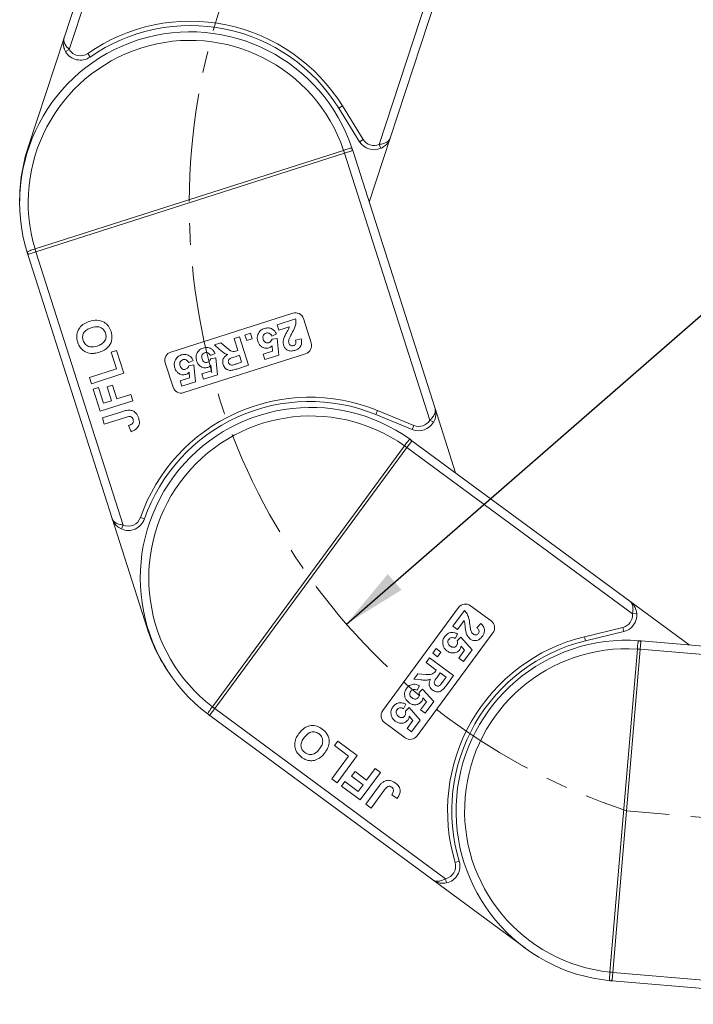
# Model space of a CAD drawing. Header units: millimetres. Extents: x 2628 to 3550, y -116 to 536.
# Tile 6 of 48: x 2932 to 3011, y 156 to 271. Entities that reach past the tile are written whole.
import ezdxf

# ---------------------------------------------------------------- set-up
doc = ezdxf.new("R2010")
doc.units = ezdxf.units.MM
doc.linetypes.add('CENTERX2', pattern=[20.32, 12.7, -2.54, 2.54, -2.54])
doc.styles.get("Standard").update_dxf_attribs({"font": '仿宋_GB2312.ttf', "width": 0.8})
doc.dimstyles.new('副本 ISO-35.1', dxfattribs={"dimtxt": 9, "dimasz": 7.5, "dimexe": 5, "dimexo": 0.625, "dimgap": 2.5, "dimtad": 1, "dimtxsty": 'Standard', "dimcen": 2.5, "dimadec": 0, "dimazin": 0, "dimtfac": 1, "dimtmove": 0, "dimatfit": 3, "dimfxl": 0, "dimarcsym": 0})

msp = doc.modelspace()

# ---------------------------------------------------------------- linework, layer by layer
at = {"color": 7, "linetype": 'Continuous', "lineweight": 15}
for p, q in [((2947.383, 300.127), (2937.238, 269.251)), ((2937.839, 267.877), (2948.333, 299.815)), ((2984.434, 287.953), (2974.18, 256.744)), ((2975.479, 257.494), (2985.384, 287.641)), ((2933.024, 256.426), (2937.238, 269.251)), ((2937.406, 267.627), (2937.839, 267.877)), ((2940.284, 266.987), (2939.997, 267.397)), ((2969.445, 260.988), (2969.87, 261.252)), ((2969.445, 260.988), (2971.879, 257.064)), ((2972.304, 257.328), (2969.87, 261.252)), ((2975.479, 257.494), (2973.007, 249.973)), ((2972.304, 257.328), (2971.879, 257.064)), ((2974.18, 256.744), (2974.38, 256.286)), ((2970.013, 256.05), (2933.821, 244.489)), ((2933.928, 244.155), (2970.119, 255.717)), ((2970.018, 256.052), (2970.013, 256.05)), ((2970.119, 255.717), (2970.013, 256.05)), ((2970.119, 255.717), (2970.122, 255.718)), ((2970.122, 255.718), (2970.961, 255.985)), ((2970.122, 255.718), (2980.119, 224.425)), ((2970.961, 255.985), (2971.075, 256.022)), ((2980.731, 225.795), (2971.075, 256.022)), ((2932.902, 244.074), (2932.972, 243.85)), ((2933.086, 243.886), (2932.972, 243.85)), ((2932.972, 243.85), (2942.862, 212.891)), ((2933.925, 244.154), (2933.086, 243.886)), ((2933.821, 244.489), (2933.816, 244.487)), ((2933.928, 244.155), (2933.821, 244.489)), ((2933.925, 244.154), (2933.928, 244.155)), ((2944.154, 212.13), (2933.925, 244.154)), ((2949.748, 232.412), (2964.037, 236.977)), ((2962.207, 235.605), (2964.387, 236.302)), ((2962.412, 234.964), (2962.207, 235.605)), ((2965.293, 236.329), (2966.206, 233.471)), ((2958.446, 234.404), (2959.087, 234.608)), ((2958.65, 233.762), (2958.446, 234.404)), ((2959.087, 234.608), (2959.292, 233.967)), ((2962.127, 234.529), (2961.594, 234.279)), ((2963.651, 235.36), (2962.412, 234.964)), ((2954.855, 233.257), (2955.604, 233.496)), ((2955.47, 232.726), (2954.855, 233.257)), ((2955.604, 233.496), (2956.32, 232.891)), ((2957.163, 233.994), (2957.804, 234.199)), ((2957.614, 232.583), (2957.163, 233.994)), ((2957.804, 234.199), (2958.869, 230.865)), ((2959.292, 233.967), (2958.65, 233.762)), ((2961.614, 233.908), (2962.199, 234.008)), ((2961.684, 232.518), (2961.625, 233.155)), ((2962.199, 234.008), (2962.404, 232.041)), ((2964.384, 233.804), (2965.045, 233.946)), ((2942.754, 232.399), (2943.389, 232.602)), ((2943.378, 230.445), (2942.754, 232.399)), ((2943.389, 232.602), (2944.247, 229.915)), ((2965.558, 232.214), (2951.269, 227.65)), ((2954.946, 232.235), (2954.413, 231.985)), ((2957.791, 232.028), (2957.275, 231.863)), ((2957.47, 232.538), (2957.614, 232.583)), ((2958.051, 231.216), (2957.791, 232.028)), ((2960.574, 232.163), (2961.684, 232.518)), ((2960.779, 231.522), (2960.574, 232.163)), ((2962.404, 232.041), (2960.779, 231.522)), ((2950.013, 228.298), (2949.1, 231.156)), ((2952.381, 231.415), (2951.849, 231.166)), ((2951.869, 230.795), (2952.453, 230.895)), ((2952.453, 230.895), (2952.658, 228.928)), ((2954.433, 231.614), (2955.018, 231.714)), ((2954.503, 230.224), (2954.444, 230.861)), ((2955.018, 231.714), (2955.223, 229.747)), ((2958.869, 230.865), (2957.47, 230.418)), ((2957.506, 231.042), (2958.051, 231.216)), ((2940.203, 229.431), (2943.378, 230.445)), ((2944.247, 229.915), (2940.437, 228.698)), ((2951.939, 229.404), (2951.88, 230.041)), ((2953.393, 229.869), (2954.503, 230.224)), ((2953.598, 229.228), (2953.393, 229.869)), ((2955.223, 229.747), (2953.598, 229.228)), ((2940.437, 228.698), (2940.203, 229.431)), ((2942.281, 228.318), (2942.916, 228.521)), ((2942.916, 228.521), (2943.431, 226.909)), ((2950.829, 229.05), (2951.939, 229.404)), ((2951.034, 228.409), (2950.829, 229.05)), ((2952.658, 228.928), (2951.034, 228.409)), ((2940.64, 228.063), (2941.275, 228.266)), ((2941.467, 225.474), (2940.64, 228.063)), ((2941.275, 228.266), (2941.868, 226.409)), ((2942.796, 226.706), (2942.281, 228.318)), ((2943.431, 226.909), (2945.043, 227.424)), ((2945.043, 227.424), (2945.277, 226.691)), ((2945.277, 226.691), (2941.467, 225.474)), ((2941.868, 226.409), (2942.796, 226.706)), ((2941.716, 224.692), (2944.118, 225.459)), ((2973.795, 225.086), (2973.984, 225.549)), ((2973.795, 225.086), (2978.068, 223.335)), ((2978.257, 223.798), (2973.984, 225.549)), ((2980.731, 225.795), (2983.14, 218.253)), ((2941.95, 223.959), (2941.716, 224.692)), ((2944.417, 224.747), (2941.95, 223.959)), ((2980.119, 224.425), (2980.55, 224.172)), ((2945.086, 223.077), (2944.803, 223.794)), ((2978.257, 223.798), (2978.068, 223.335)), ((2977.434, 221.214), (2977.956, 221.923)), ((2977.956, 221.923), (2978.027, 222.019)), ((3003.575, 203.198), (2978.027, 222.019)), ((2977.151, 221.419), (2954.616, 190.83)), ((2954.898, 190.622), (2977.432, 221.212)), ((2977.154, 221.423), (2977.151, 221.419)), ((2977.432, 221.212), (2977.151, 221.419)), ((2977.432, 221.212), (2977.434, 221.214)), ((2977.434, 221.214), (3003.883, 201.73)), ((2946.97, 200.031), (2942.862, 212.891)), ((2946.656, 212.844), (2946.184, 213.008)), ((2943.95, 211.674), (2944.154, 212.13)), ((3003.575, 203.198), (3010.516, 198.085)), ((2974.599, 190.389), (2983.495, 202.466)), ((2982.818, 200.281), (2984.175, 202.124)), ((2984.894, 202.678), (2987.309, 200.898)), ((2984.131, 200.929), (2983.36, 199.882)), ((3003.883, 201.73), (3004.38, 201.778)), ((2983.36, 199.882), (2982.818, 200.281)), ((2985.637, 200.099), (2986.09, 200.602)), ((3002.743, 200.13), (2998.255, 199.043)), ((3002.743, 200.13), (3002.86, 199.644)), ((2987.521, 199.5), (2978.624, 187.423)), ((2983.384, 199.362), (2983.099, 198.848)), ((2983.333, 198.559), (2983.748, 198.983)), ((2983.748, 198.983), (2985.067, 197.51)), ((2998.373, 198.557), (2998.255, 199.043)), ((2998.373, 198.557), (3002.86, 199.644)), ((3004.879, 198.443), (3004.889, 198.562)), ((3036.508, 195.883), (3004.889, 198.562)), ((2980.476, 197.102), (2980.875, 197.644)), ((2980.875, 197.644), (2981.417, 197.245)), ((2983.514, 196.536), (2984.205, 197.474)), ((2984.205, 197.474), (2983.784, 197.955)), ((2985.067, 197.51), (2984.056, 196.137)), ((3004.456, 197.592), (3001.248, 159.734)), ((3001.596, 159.705), (3004.804, 197.563)), ((3004.456, 197.597), (3004.456, 197.592)), ((3004.804, 197.563), (3004.456, 197.592)), ((3004.804, 197.563), (3004.805, 197.566)), ((3004.805, 197.566), (3004.879, 198.443)), ((3004.805, 197.566), (3037.538, 194.792)), ((2979.677, 196.018), (2980.077, 196.56)), ((2980.077, 196.56), (2982.895, 194.484)), ((2981.018, 196.703), (2980.476, 197.102)), ((2981.417, 197.245), (2981.018, 196.703)), ((2984.056, 196.137), (2983.514, 196.536)), ((2980.87, 195.14), (2979.677, 196.018)), ((2980.78, 195.019), (2980.87, 195.14)), ((2978.24, 194.068), (2978.707, 194.701)), ((2979.05, 193.998), (2978.24, 194.068)), ((2978.707, 194.701), (2979.642, 194.631)), ((2981.339, 194.794), (2981.018, 194.358)), ((2982.026, 194.289), (2981.339, 194.794)), ((2981.686, 193.828), (2982.026, 194.289)), ((2982.895, 194.484), (2982.023, 193.302)), ((2978.913, 193.293), (2978.628, 192.779)), ((2978.862, 192.49), (2979.277, 192.914)), ((2979.277, 192.914), (2980.596, 191.44)), ((2979.734, 191.405), (2979.313, 191.886)), ((2954.896, 190.62), (2954.374, 189.911)), ((2954.616, 190.83), (2954.613, 190.826)), ((2954.898, 190.622), (2954.616, 190.83)), ((2954.896, 190.62), (2954.898, 190.622)), ((2981.962, 170.68), (2954.896, 190.62)), ((2977.316, 191.126), (2977.031, 190.611)), ((2977.265, 190.322), (2977.68, 190.746)), ((2977.68, 190.746), (2978.999, 189.273)), ((2979.043, 190.467), (2979.734, 191.405)), ((2979.585, 190.067), (2979.043, 190.467)), ((2980.596, 191.44), (2979.585, 190.067)), ((2954.114, 189.955), (2954.303, 189.815)), ((2954.374, 189.911), (2954.303, 189.815)), ((2954.303, 189.815), (2980.469, 170.538)), ((2978.137, 189.237), (2977.716, 189.718)), ((2978.999, 189.273), (2977.988, 187.9)), ((2977.226, 187.211), (2974.811, 188.991)), ((2977.446, 188.299), (2978.137, 189.237)), ((2977.988, 187.9), (2977.446, 188.299)), ((2968.941, 186.276), (2969.337, 186.813)), ((2970.593, 185.059), (2968.941, 186.276)), ((2969.337, 186.813), (2971.608, 185.14)), ((2968.616, 182.376), (2970.593, 185.059)), ((2971.608, 185.14), (2969.235, 181.919)), ((2972.71, 182.226), (2973.713, 183.589)), ((2973.713, 183.589), (2974.333, 183.132)), ((2969.235, 181.919), (2968.616, 182.376)), ((2970.952, 182.693), (2971.347, 183.23)), ((2972.314, 181.689), (2970.952, 182.693)), ((2971.347, 183.23), (2972.71, 182.226)), ((2974.333, 183.132), (2971.96, 179.912)), ((2969.772, 181.524), (2970.167, 182.061)), ((2971.96, 179.912), (2969.772, 181.524)), ((2970.167, 182.061), (2971.736, 180.905)), ((2971.736, 180.905), (2972.314, 181.689)), ((2972.621, 179.425), (2974.116, 181.455)), ((2974.776, 181.053), (2973.24, 178.969)), ((2976.297, 180.093), (2975.647, 180.508)), ((2973.24, 178.969), (2972.621, 179.425)), ((2983.57, 172.725), (2983.092, 172.581)), ((2991.338, 162.531), (2980.469, 170.538)), ((2982.065, 170.191), (2981.962, 170.68)), ((3001.248, 159.734), (3001.247, 159.729)), ((3001.596, 159.705), (3001.248, 159.734)), ((3001.596, 159.701), (3001.522, 158.825)), ((3001.596, 159.701), (3001.596, 159.705)), ((3035.094, 156.863), (3001.596, 159.701)), ((3001.522, 158.825), (3001.512, 158.705)), ((3001.512, 158.705), (3033.896, 155.961))]:
    msp.add_line(p, q, dxfattribs=at)
at = {"color": 1, "linetype": 'CENTERX2', "lineweight": 13}
msp.add_line((3048.686, 174.75), (3003.2, 178.634), dxfattribs=at)
at = {"color": 7, "linetype": 'Continuous', "lineweight": 15, "flags": 128}
msp.add_lwpolyline([(3001.512, 158.705), (3001.431, 158.712), (3001.297, 158.724)], dxfattribs=at)
at = {"color": 1, "linetype": 'CENTERX2', "lineweight": 13}
msp.add_arc((3026.866, 249.75), 74.951, 107.93275, 251.59403, dxfattribs=at)
at = {"color": 7, "linetype": 'Continuous', "lineweight": 15}
for centre, radius, start, end in [((2952.024, 250.183), 21, 31.81071, 124.94081), ((2952.024, 250.183), 20.5, 31.81071, 124.94081), ((2952.023, 249.936), 20, 18.3896, 197.04253), ((2952.023, 249.936), 19, 18.77157, 196.66056), ((2939.138, 268.627), 1.5, 210.0004, 304.94081), ((2939.138, 268.627), 2, 210.0004, 304.94081), ((2952.024, 250.183), 20, 161.81071, 180.1167), ((2970.721, 256.157), 0.295, 324.4658, 17.44287), ((2973.579, 258.119), 2, 211.81071, 293.62103), ((2973.579, 258.119), 1.5, 211.81071, 293.62103), ((2953.229, 250.597), 17.652, 16.86393, 18.0001), ((2933.182, 244.165), 0.295, 197.98926, 250.96633), ((2950.631, 249.767), 17.624, 197.43079, 198.56877), ((2964.341, 236.024), 1, 17.71607, 107.71607), ((2965.254, 233.167), 1, 287.71607, 17.71607), ((2950.052, 231.46), 1, 107.71607, 197.71607), ((2950.965, 228.602), 1, 197.71607, 287.71607), ((2966.021, 206.117), 21, 67.71607, 160.84617), ((2966.021, 206.117), 20.5, 67.71607, 160.84617), ((2966.165, 205.917), 20, 54.29495, 232.94789), ((2966.165, 205.917), 19, 54.67693, 232.56591), ((2978.826, 225.186), 2, 247.71607, 329.52638), ((2978.826, 225.186), 1.5, 247.71607, 329.52638), ((2977.661, 221.921), 0.295, 0.37115, 53.34823), ((2966.754, 207.159), 17.652, 52.76929, 53.90546), ((2944.767, 213.5), 2, 245.90575, 340.84617), ((2944.767, 213.5), 1.5, 245.90575, 340.84617), ((2984.3, 201.872), 1, 53.62142, 143.62142), ((2986.716, 200.093), 1, 323.62142, 53.62142), ((3002.389, 201.588), 1.5, 283.62142, 5.43174), ((3002.389, 201.588), 2, 283.62142, 5.43174), ((2966.021, 206.117), 20, 197.71607, 216.02205), ((3003.2, 178.634), 21, 103.62142, 196.75152), ((3003.2, 178.634), 20.5, 103.62142, 196.75152), ((3003.2, 178.634), 20, 85.8299, 264.48284), ((3004.628, 198.287), 0.295, 31.9061, 84.88317), ((3003.2, 178.634), 19, 86.21188, 264.10086), ((3003.053, 180.001), 17.652, 84.30423, 85.44041), ((2965.137, 204.963), 17.624, 233.33615, 234.47413), ((2954.288, 190.194), 0.295, 233.89462, 286.87169), ((2975.404, 189.796), 1, 143.62142, 233.62142), ((2977.819, 188.016), 1, 233.62142, 323.62142), ((2981.655, 172.149), 1.5, 281.81111, 16.75152), ((2981.655, 172.149), 2, 281.81111, 16.75152), ((3002.823, 177.283), 17.624, 264.8711, 266.00907), ((3001.301, 159.021), 0.295, 265.42956, 318.40664)]:
    msp.add_arc(centre, radius, start, end, dxfattribs=at)
for points, knots in [([(2937.238, 269.251), (2937.237, 269.249), (2937.234, 269.238), (2937.222, 269.202), (2937.21, 269.158), (2937.145, 268.908), (2937.113, 268.501), (2937.221, 267.989), (2937.355, 267.727), (2937.406, 267.627)], [0, 0, 0, 0, 0.0050875, 0.0203691, 0.0708073, 0.0890863, 0.5003107, 0.809226, 1, 1, 1, 1]), ([(2937.238, 269.251), (2937.237, 269.25), (2937.237, 269.247), (2937.235, 269.242), (2937.233, 269.234), (2937.228, 269.22), (2937.223, 269.198), (2937.217, 269.172), (2937.208, 269.128), (2937.198, 269.048), (2937.2, 268.872), (2937.247, 268.694), (2937.362, 268.438), (2937.526, 268.183), (2937.745, 267.969), (2937.839, 267.877)], [0, 0, 0, 0, 0.00407592, 0.00531205, 0.01383251, 0.02349942, 0.03993848, 0.06795855, 0.08591422, 0.14718806, 0.25683422, 0.48471536, 0.52669744, 0.79537109, 1, 1, 1, 1]), ([(2974.18, 256.744), (2974.245, 256.752), (2974.376, 256.768), (2974.584, 256.812), (2974.798, 256.876), (2974.956, 256.947), (2975.141, 257.051), (2975.284, 257.167), (2975.39, 257.307), (2975.43, 257.377), (2975.449, 257.418), (2975.46, 257.442), (2975.468, 257.464), (2975.473, 257.477), (2975.476, 257.485), (2975.478, 257.491), (2975.478, 257.493), (2975.479, 257.494)], [0, 0, 0, 0, 0.1010295, 0.2049461, 0.3371683, 0.4742971, 0.5161999, 0.7436507, 0.8530899, 0.914248, 0.9321698, 0.9601369, 0.976545, 0.9861936, 0.994698, 0.9959318, 1, 1, 1, 1]), ([(2975.479, 257.494), (2975.478, 257.492), (2975.475, 257.481), (2975.462, 257.445), (2975.447, 257.403), (2975.35, 257.163), (2975.135, 256.817), (2974.744, 256.468), (2974.481, 256.336), (2974.38, 256.286)], [0, 0, 0, 0, 0.0050875, 0.0203691, 0.0708073, 0.0890863, 0.5003107, 0.809226, 1, 1, 1, 1]), ([(2971.002, 256.245), (2970.997, 256.256), (2970.982, 256.289), (2970.923, 256.309), (2970.787, 256.292), (2970.565, 256.229), (2970.296, 256.142), (2970.104, 256.08), (2970.018, 256.052)], [0, 0, 0, 0, 0.07361036, 0.22528134, 0.41271887, 0.61605406, 0.82678302, 1, 1, 1, 1]), ([(2971.075, 256.022), (2971.075, 256.023), (2971.054, 256.089), (2971.027, 256.169), (2971.006, 256.234), (2971.002, 256.245)], [0, 0, 0, 0, 0.0120871, 0.8246302, 1, 1, 1, 1]), ([(2933.816, 244.487), (2933.805, 244.483), (2933.686, 244.446), (2933.461, 244.376), (2933.183, 244.286), (2932.985, 244.207), (2932.894, 244.144), (2932.9, 244.094), (2932.902, 244.074)], [0, 0, 0, 0, 0.02348431, 0.23730728, 0.45109242, 0.66376851, 0.87055526, 1, 1, 1, 1]), ([(2932.902, 244.074), (2932.905, 244.063), (2932.925, 243.997), (2932.951, 243.917), (2932.972, 243.851), (2932.972, 243.85)], [0, 0, 0, 0, 0.1753698, 0.9879129, 1, 1, 1, 1]), ([(2938.829, 233.562), (2938.765, 233.854), (2938.638, 234.438), (2938.975, 235.241), (2939.555, 235.752), (2939.991, 235.918), (2940.209, 236.001)], [0, 0, 0, 0, 0.2798307, 0.5586691, 0.7790056, 1, 1, 1, 1]), ([(2940.209, 236.001), (2940.497, 236.072), (2941.071, 236.214), (2941.896, 235.988), (2942.474, 235.468), (2942.647, 235.037), (2942.734, 234.821)], [0, 0, 0, 0, 0.280551, 0.5594882, 0.779434, 1, 1, 1, 1]), ([(2964.387, 236.302), (2964.406, 236.133), (2964.445, 235.796), (2964.266, 235.21), (2964.063, 234.829), (2963.938, 234.596)], [0, 0, 0, 0, 0.2795508, 0.5593318, 1, 1, 1, 1]), ([(2940.425, 235.262), (2940.248, 235.197), (2939.896, 235.067), (2939.507, 234.689), (2939.362, 234.209), (2939.428, 233.919), (2939.461, 233.774)], [0, 0, 0, 0, 0.2810873, 0.5600131, 0.7796914, 1, 1, 1, 1]), ([(2942.099, 234.617), (2942.018, 234.79), (2941.855, 235.137), (2941.2, 235.451), (2940.719, 235.334), (2940.425, 235.262)], [0, 0, 0, 0, 0.2799912, 0.5597684, 1, 1, 1, 1]), ([(2941.122, 233.116), (2941.3, 233.182), (2941.654, 233.315), (2942.037, 233.7), (2942.192, 234.178), (2942.13, 234.47), (2942.099, 234.617)], [0, 0, 0, 0, 0.2810208, 0.5601162, 0.7799393, 1, 1, 1, 1]), ([(2942.734, 234.821), (2942.798, 234.531), (2942.927, 233.952), (2942.601, 233.152), (2942.031, 232.639), (2941.598, 232.474), (2941.382, 232.391)], [0, 0, 0, 0, 0.2799425, 0.558704, 0.7790449, 1, 1, 1, 1]), ([(2959.951, 233.673), (2959.917, 233.821), (2959.857, 234.086), (2959.928, 234.347), (2959.959, 234.462)], [0, 0, 0, 0, 0.55953408, 1, 1, 1, 1]), ([(2959.959, 234.462), (2960.054, 234.646), (2960.225, 234.977), (2960.566, 235.115), (2960.717, 235.176)], [0, 0, 0, 0, 0.55835314, 1, 1, 1, 1]), ([(2960.922, 234.629), (2960.843, 234.594), (2960.686, 234.523), (2960.553, 234.31), (2960.536, 234.087), (2960.57, 233.957), (2960.587, 233.892)], [0, 0, 0, 0, 0.2795727, 0.5586639, 0.7789233, 1, 1, 1, 1]), ([(2960.717, 235.176), (2960.875, 235.213), (2961.19, 235.285), (2961.631, 235.135), (2961.947, 234.862), (2962.067, 234.64), (2962.127, 234.529)], [0, 0, 0, 0, 0.2799484, 0.5590305, 0.7793307, 1, 1, 1, 1]), ([(2961.594, 234.279), (2961.557, 234.348), (2961.482, 234.485), (2961.299, 234.611), (2961.102, 234.667), (2960.982, 234.642), (2960.922, 234.629)], [0, 0, 0, 0, 0.2802995, 0.5599611, 0.7800424, 1, 1, 1, 1]), ([(2963.038, 234.118), (2963.105, 234.26), (2963.215, 234.495), (2963.398, 234.806), (2963.557, 235.069), (2963.619, 235.263), (2963.651, 235.36)], [0, 0, 0, 0, 0.3399849, 0.5601859, 0.7803799, 1, 1, 1, 1]), ([(2963.938, 234.596), (2963.868, 234.469), (2963.742, 234.241), (2963.643, 234.001), (2963.6, 233.895)], [0, 0, 0, 0, 0.5602349, 1, 1, 1, 1]), ([(2939.235, 232.807), (2939.139, 232.937), (2938.967, 233.17), (2938.871, 233.442), (2938.829, 233.562)], [0, 0, 0, 0, 0.55956445, 1, 1, 1, 1]), ([(2939.461, 233.774), (2939.54, 233.599), (2939.697, 233.251), (2940.347, 232.925), (2940.828, 233.043), (2941.122, 233.116)], [0, 0, 0, 0, 0.2802778, 0.5598769, 1, 1, 1, 1]), ([(2961.254, 232.898), (2961.096, 232.871), (2960.78, 232.815), (2960.366, 233.022), (2960.086, 233.324), (2959.996, 233.556), (2959.951, 233.673)], [0, 0, 0, 0, 0.2790069, 0.5586194, 0.7790735, 1, 1, 1, 1]), ([(2960.587, 233.892), (2960.616, 233.817), (2960.671, 233.668), (2960.841, 233.513), (2961.046, 233.46), (2961.168, 233.488), (2961.229, 233.503)], [0, 0, 0, 0, 0.28089762, 0.55946036, 0.77949703, 1, 1, 1, 1]), ([(2961.229, 233.503), (2961.279, 233.524), (2961.379, 233.566), (2961.52, 233.704), (2961.578, 233.831), (2961.614, 233.908)], [0, 0, 0, 0, 0.2799631, 0.5600652, 1, 1, 1, 1]), ([(2961.625, 233.155), (2961.565, 233.092), (2961.459, 232.981), (2961.316, 232.924), (2961.254, 232.898)], [0, 0, 0, 0, 0.5598879, 1, 1, 1, 1]), ([(2962.982, 233.178), (2962.95, 233.356), (2962.891, 233.676), (2962.993, 233.982), (2963.038, 234.118)], [0, 0, 0, 0, 0.558458, 1, 1, 1, 1]), ([(2964.295, 232.598), (2964.148, 232.561), (2963.854, 232.488), (2963.434, 232.601), (2963.122, 232.849), (2963.029, 233.068), (2962.982, 233.178)], [0, 0, 0, 0, 0.2805682, 0.5597501, 0.7797946, 1, 1, 1, 1]), ([(2963.6, 233.895), (2963.582, 233.815), (2963.551, 233.673), (2963.582, 233.531), (2963.596, 233.469)], [0, 0, 0, 0, 0.5601166, 1, 1, 1, 1]), ([(2963.596, 233.469), (2963.619, 233.407), (2963.666, 233.284), (2963.81, 233.159), (2963.98, 233.121), (2964.081, 233.145), (2964.131, 233.158)], [0, 0, 0, 0, 0.2806635, 0.5594614, 0.7793655, 1, 1, 1, 1]), ([(2964.131, 233.158), (2964.177, 233.176), (2964.268, 233.212), (2964.371, 233.322), (2964.443, 233.526), (2964.408, 233.689), (2964.384, 233.804)], [0, 0, 0, 0, 0.1872361, 0.3740839, 0.5606964, 1, 1, 1, 1]), ([(2965.045, 233.946), (2965.071, 233.786), (2965.123, 233.466), (2964.961, 233.025), (2964.65, 232.738), (2964.413, 232.645), (2964.295, 232.598)], [0, 0, 0, 0, 0.2807519, 0.5589701, 0.7792745, 1, 1, 1, 1]), ([(2940.359, 232.252), (2940.12, 232.3), (2939.694, 232.385), (2939.375, 232.678), (2939.235, 232.807)], [0, 0, 0, 0, 0.55995567, 1, 1, 1, 1]), ([(2941.382, 232.391), (2941.194, 232.337), (2940.859, 232.24), (2940.512, 232.248), (2940.359, 232.252)], [0, 0, 0, 0, 0.5601708, 1, 1, 1, 1]), ([(2950.214, 231.349), (2950.309, 231.533), (2950.479, 231.864), (2950.821, 232.002), (2950.972, 232.063)], [0, 0, 0, 0, 0.5583531, 1, 1, 1, 1]), ([(2950.972, 232.063), (2951.129, 232.099), (2951.444, 232.171), (2951.885, 232.022), (2952.202, 231.749), (2952.321, 231.527), (2952.381, 231.415)], [0, 0, 0, 0, 0.27994837, 0.55903053, 0.77933073, 1, 1, 1, 1]), ([(2952.77, 231.379), (2952.736, 231.527), (2952.676, 231.792), (2952.747, 232.053), (2952.778, 232.168)], [0, 0, 0, 0, 0.5595341, 1, 1, 1, 1]), ([(2952.778, 232.168), (2952.874, 232.352), (2953.044, 232.683), (2953.386, 232.821), (2953.536, 232.882)], [0, 0, 0, 0, 0.5583531, 1, 1, 1, 1]), ([(2953.741, 232.335), (2953.662, 232.3), (2953.505, 232.229), (2953.372, 232.016), (2953.355, 231.793), (2953.389, 231.663), (2953.407, 231.598)], [0, 0, 0, 0, 0.2795727, 0.5586639, 0.7789233, 1, 1, 1, 1]), ([(2953.536, 232.882), (2953.694, 232.919), (2954.009, 232.991), (2954.45, 232.841), (2954.766, 232.568), (2954.886, 232.346), (2954.946, 232.235)], [0, 0, 0, 0, 0.27994837, 0.55903053, 0.77933073, 1, 1, 1, 1]), ([(2954.413, 231.985), (2954.376, 232.054), (2954.301, 232.191), (2954.118, 232.317), (2953.921, 232.373), (2953.801, 232.348), (2953.741, 232.335)], [0, 0, 0, 0, 0.2802995, 0.5599611, 0.7800424, 1, 1, 1, 1]), ([(2956.425, 232.112), (2956.3, 232.152), (2956.094, 232.218), (2955.85, 232.393), (2955.656, 232.555), (2955.532, 232.669), (2955.47, 232.726)], [0, 0, 0, 0, 0.3395791, 0.5595909, 0.7797866, 1, 1, 1, 1]), ([(2955.882, 230.928), (2955.852, 231.06), (2955.792, 231.324), (2955.911, 231.698), (2956.147, 231.958), (2956.332, 232.061), (2956.425, 232.112)], [0, 0, 0, 0, 0.2799536, 0.5589329, 0.7791735, 1, 1, 1, 1]), ([(2956.32, 232.891), (2956.505, 232.727), (2956.762, 232.499), (2957.201, 232.448), (2957.38, 232.508), (2957.47, 232.538)], [0, 0, 0, 0, 0.56102154, 0.77929526, 1, 1, 1, 1]), ([(2950.205, 230.56), (2950.171, 230.708), (2950.111, 230.973), (2950.182, 231.234), (2950.214, 231.349)], [0, 0, 0, 0, 0.55953408, 1, 1, 1, 1]), ([(2951.176, 231.516), (2951.097, 231.481), (2950.94, 231.41), (2950.807, 231.196), (2950.79, 230.973), (2950.825, 230.844), (2950.842, 230.779)], [0, 0, 0, 0, 0.27957274, 0.55866387, 0.77892333, 1, 1, 1, 1]), ([(2951.849, 231.166), (2951.811, 231.234), (2951.736, 231.372), (2951.553, 231.498), (2951.357, 231.554), (2951.236, 231.529), (2951.176, 231.516)], [0, 0, 0, 0, 0.2802995, 0.5599611, 0.7800424, 1, 1, 1, 1]), ([(2954.073, 230.604), (2953.915, 230.577), (2953.599, 230.521), (2953.185, 230.728), (2952.905, 231.03), (2952.815, 231.262), (2952.77, 231.379)], [0, 0, 0, 0, 0.2790069, 0.5586194, 0.7790735, 1, 1, 1, 1]), ([(2953.407, 231.598), (2953.435, 231.523), (2953.49, 231.374), (2953.661, 231.219), (2953.865, 231.166), (2953.987, 231.194), (2954.048, 231.209)], [0, 0, 0, 0, 0.2808976, 0.5594604, 0.779497, 1, 1, 1, 1]), ([(2954.048, 231.209), (2954.098, 231.23), (2954.198, 231.272), (2954.339, 231.41), (2954.397, 231.537), (2954.433, 231.614)], [0, 0, 0, 0, 0.2799631, 0.5600652, 1, 1, 1, 1]), ([(2954.444, 230.861), (2954.384, 230.798), (2954.278, 230.687), (2954.135, 230.63), (2954.073, 230.604)], [0, 0, 0, 0, 0.55988791, 1, 1, 1, 1]), ([(2957.47, 230.418), (2957.318, 230.372), (2957.015, 230.28), (2956.603, 230.237), (2956.304, 230.361), (2956.049, 230.56), (2955.949, 230.781), (2955.882, 230.928)], [0, 0, 0, 0, 0.2511432, 0.5005272, 0.6257353, 0.7510496, 1, 1, 1, 1]), ([(2957.275, 231.863), (2957.084, 231.809), (2956.846, 231.742), (2956.594, 231.58), (2956.508, 231.456), (2956.478, 231.307), (2956.502, 231.211), (2956.513, 231.162)], [0, 0, 0, 0, 0.5009624, 0.6257853, 0.7504363, 0.8750317, 1, 1, 1, 1]), ([(2956.513, 231.162), (2956.535, 231.109), (2956.579, 231.004), (2956.753, 230.877), (2956.902, 230.885), (2956.993, 230.889)], [0, 0, 0, 0, 0.2811289, 0.561183, 1, 1, 1, 1]), ([(2956.993, 230.889), (2957.089, 230.916), (2957.261, 230.963), (2957.431, 231.017), (2957.506, 231.042)], [0, 0, 0, 0, 0.5599213, 1, 1, 1, 1]), ([(2951.508, 229.785), (2951.35, 229.757), (2951.035, 229.702), (2950.621, 229.909), (2950.341, 230.21), (2950.25, 230.443), (2950.205, 230.56)], [0, 0, 0, 0, 0.27900691, 0.55861939, 0.77907354, 1, 1, 1, 1]), ([(2950.842, 230.779), (2950.87, 230.704), (2950.926, 230.555), (2951.096, 230.399), (2951.3, 230.346), (2951.422, 230.375), (2951.484, 230.39)], [0, 0, 0, 0, 0.2808976, 0.5594604, 0.779497, 1, 1, 1, 1]), ([(2951.484, 230.39), (2951.534, 230.411), (2951.634, 230.453), (2951.774, 230.591), (2951.833, 230.718), (2951.869, 230.795)], [0, 0, 0, 0, 0.2799631, 0.5600652, 1, 1, 1, 1]), ([(2951.88, 230.041), (2951.82, 229.979), (2951.713, 229.868), (2951.571, 229.81), (2951.508, 229.785)], [0, 0, 0, 0, 0.55988791, 1, 1, 1, 1]), ([(2944.118, 225.459), (2944.256, 225.502), (2944.501, 225.579), (2944.757, 225.599), (2944.869, 225.608)], [0, 0, 0, 0, 0.5602943, 1, 1, 1, 1]), ([(2944.869, 225.608), (2945.015, 225.588), (2945.307, 225.55), (2945.748, 225.228), (2945.892, 224.875), (2945.98, 224.659)], [0, 0, 0, 0, 0.2801216, 0.5603549, 1, 1, 1, 1]), ([(2980.119, 224.425), (2980.167, 224.47), (2980.264, 224.559), (2980.406, 224.717), (2980.542, 224.895), (2980.629, 225.045), (2980.717, 225.238), (2980.766, 225.415), (2980.769, 225.591), (2980.76, 225.671), (2980.752, 225.716), (2980.746, 225.741), (2980.74, 225.763), (2980.736, 225.778), (2980.734, 225.785), (2980.732, 225.791), (2980.732, 225.793), (2980.731, 225.795)], [0, 0, 0, 0, 0.1010295, 0.2049461, 0.3371683, 0.4742971, 0.5161999, 0.7436507, 0.8530899, 0.914248, 0.9321698, 0.9601369, 0.976545, 0.9861936, 0.994698, 0.9959318, 1, 1, 1, 1]), ([(2980.731, 225.795), (2980.732, 225.792), (2980.735, 225.782), (2980.746, 225.745), (2980.759, 225.702), (2980.821, 225.451), (2980.85, 225.044), (2980.738, 224.532), (2980.602, 224.271), (2980.55, 224.172)], [0, 0, 0, 0, 0.0050875, 0.0203691, 0.0708073, 0.0890863, 0.5003107, 0.809226, 1, 1, 1, 1]), ([(2945.33, 224.504), (2945.295, 224.59), (2945.244, 224.72), (2945.092, 224.833), (2944.815, 224.877), (2944.594, 224.805), (2944.417, 224.747)], [0, 0, 0, 0, 0.2493961, 0.3744258, 0.4994543, 1, 1, 1, 1]), ([(2944.803, 223.794), (2944.893, 223.827), (2945.055, 223.887), (2945.187, 223.996), (2945.245, 224.044)], [0, 0, 0, 0, 0.561018, 1, 1, 1, 1]), ([(2945.98, 224.659), (2946.025, 224.469), (2946.116, 224.09), (2945.906, 223.556), (2945.513, 223.238), (2945.228, 223.13), (2945.086, 223.077)], [0, 0, 0, 0, 0.2802457, 0.5584161, 0.7788266, 1, 1, 1, 1]), ([(2945.245, 224.044), (2945.272, 224.081), (2945.327, 224.155), (2945.371, 224.317), (2945.345, 224.433), (2945.33, 224.504)], [0, 0, 0, 0, 0.2806722, 0.5608436, 1, 1, 1, 1]), ([(2977.837, 222.158), (2977.827, 222.164), (2977.796, 222.181), (2977.736, 222.163), (2977.636, 222.069), (2977.493, 221.888), (2977.326, 221.66), (2977.207, 221.497), (2977.154, 221.423)], [0, 0, 0, 0, 0.0736104, 0.2252813, 0.4127189, 0.6160541, 0.826783, 1, 1, 1, 1]), ([(2978.027, 222.019), (2978.027, 222.02), (2977.971, 222.061), (2977.903, 222.111), (2977.847, 222.151), (2977.837, 222.158)], [0, 0, 0, 0, 0.0120871, 0.8246302, 1, 1, 1, 1]), ([(2942.862, 212.891), (2942.862, 212.89), (2942.863, 212.887), (2942.865, 212.882), (2942.867, 212.874), (2942.872, 212.86), (2942.88, 212.839), (2942.891, 212.815), (2942.91, 212.774), (2942.949, 212.703), (2943.054, 212.562), (2943.196, 212.445), (2943.439, 212.305), (2943.722, 212.195), (2944.024, 212.15), (2944.154, 212.13)], [0, 0, 0, 0, 0.00407592, 0.00531205, 0.01383251, 0.02349942, 0.03993848, 0.06795855, 0.08591422, 0.14718806, 0.25683422, 0.48471536, 0.52669744, 0.79537109, 1, 1, 1, 1]), ([(2942.862, 212.891), (2942.863, 212.889), (2942.866, 212.878), (2942.878, 212.842), (2942.893, 212.799), (2942.988, 212.559), (2943.2, 212.211), (2943.588, 211.859), (2943.85, 211.725), (2943.95, 211.674)], [0, 0, 0, 0, 0.00508751, 0.02036912, 0.07080725, 0.08908627, 0.50031067, 0.809226, 1, 1, 1, 1]), ([(3003.575, 203.198), (3003.578, 203.197), (3003.587, 203.19), (3003.617, 203.167), (3003.652, 203.139), (3003.85, 202.973), (3004.112, 202.66), (3004.321, 202.18), (3004.364, 201.889), (3004.38, 201.778)], [0, 0, 0, 0, 0.0050875, 0.0203691, 0.0708073, 0.0890863, 0.5003107, 0.809226, 1, 1, 1, 1]), ([(3003.883, 201.73), (3003.895, 201.794), (3003.921, 201.924), (3003.945, 202.135), (3003.95, 202.359), (3003.932, 202.531), (3003.891, 202.739), (3003.826, 202.911), (3003.726, 203.056), (3003.671, 203.115), (3003.639, 203.147), (3003.619, 203.164), (3003.601, 203.179), (3003.59, 203.188), (3003.583, 203.193), (3003.579, 203.196), (3003.577, 203.197), (3003.575, 203.198)], [0, 0, 0, 0, 0.10102949, 0.20494614, 0.33716829, 0.47429709, 0.5161999, 0.74365074, 0.85308987, 0.91424801, 0.93216977, 0.96013693, 0.97654495, 0.98619361, 0.99469798, 0.99593178, 1, 1, 1, 1]), ([(2984.175, 202.124), (2984.29, 201.999), (2984.518, 201.748), (2984.718, 201.169), (2984.776, 200.741), (2984.812, 200.479)], [0, 0, 0, 0, 0.2795508, 0.5593318, 1, 1, 1, 1]), ([(2984.364, 199.564), (2984.334, 199.719), (2984.285, 199.973), (2984.252, 200.333), (2984.226, 200.638), (2984.163, 200.832), (2984.131, 200.929)], [0, 0, 0, 0, 0.3399849, 0.5601859, 0.7803799, 1, 1, 1, 1]), ([(2984.812, 200.479), (2984.83, 200.335), (2984.861, 200.077), (2984.922, 199.824), (2984.949, 199.713)], [0, 0, 0, 0, 0.56023494, 1, 1, 1, 1]), ([(2984.949, 199.713), (2984.981, 199.638), (2985.039, 199.505), (2985.148, 199.408), (2985.196, 199.366)], [0, 0, 0, 0, 0.5601166, 1, 1, 1, 1]), ([(2985.812, 199.428), (2985.838, 199.469), (2985.891, 199.551), (2985.91, 199.701), (2985.848, 199.909), (2985.724, 200.021), (2985.637, 200.099)], [0, 0, 0, 0, 0.1872361, 0.3740839, 0.5606964, 1, 1, 1, 1]), ([(2986.09, 200.602), (2986.205, 200.487), (2986.434, 200.259), (2986.562, 199.806), (2986.478, 199.391), (2986.341, 199.177), (2986.273, 199.07)], [0, 0, 0, 0, 0.28075187, 0.55897015, 0.77927452, 1, 1, 1, 1]), ([(2981.668, 198.037), (2981.637, 198.243), (2981.581, 198.61), (2981.776, 198.923), (2981.863, 199.061)], [0, 0, 0, 0, 0.5583531, 1, 1, 1, 1]), ([(2981.863, 199.061), (2981.969, 199.182), (2982.182, 199.425), (2982.627, 199.563), (2983.043, 199.527), (2983.271, 199.417), (2983.384, 199.362)], [0, 0, 0, 0, 0.2799484, 0.5590305, 0.7793307, 1, 1, 1, 1]), ([(2982.349, 198.737), (2982.306, 198.662), (2982.22, 198.513), (2982.238, 198.262), (2982.355, 198.071), (2982.459, 197.986), (2982.511, 197.944)], [0, 0, 0, 0, 0.2795727, 0.5586639, 0.7789233, 1, 1, 1, 1]), ([(2983.099, 198.848), (2983.029, 198.881), (2982.887, 198.949), (2982.665, 198.944), (2982.473, 198.874), (2982.39, 198.783), (2982.349, 198.737)], [0, 0, 0, 0, 0.2802995, 0.5599611, 0.7800424, 1, 1, 1, 1]), ([(2983.259, 198.005), (2983.287, 198.051), (2983.343, 198.144), (2983.376, 198.339), (2983.349, 198.476), (2983.333, 198.559)], [0, 0, 0, 0, 0.2799631, 0.5600652, 1, 1, 1, 1]), ([(2984.869, 198.77), (2984.738, 198.896), (2984.503, 199.12), (2984.407, 199.428), (2984.364, 199.564)], [0, 0, 0, 0, 0.558458, 1, 1, 1, 1]), ([(2986.273, 199.07), (2986.175, 198.954), (2985.98, 198.722), (2985.573, 198.567), (2985.176, 198.585), (2984.971, 198.709), (2984.869, 198.77)], [0, 0, 0, 0, 0.2805682, 0.5597501, 0.7797946, 1, 1, 1, 1]), ([(2985.196, 199.366), (2985.251, 199.33), (2985.361, 199.258), (2985.551, 199.24), (2985.711, 199.309), (2985.778, 199.388), (2985.812, 199.428)], [0, 0, 0, 0, 0.2806635, 0.5594614, 0.7793655, 1, 1, 1, 1]), ([(3004.655, 198.581), (3004.643, 198.58), (3004.607, 198.579), (3004.566, 198.532), (3004.53, 198.399), (3004.502, 198.171), (3004.479, 197.889), (3004.463, 197.688), (3004.456, 197.597)], [0, 0, 0, 0, 0.0736104, 0.2252813, 0.4127189, 0.6160541, 0.826783, 1, 1, 1, 1]), ([(3004.889, 198.562), (3004.888, 198.562), (3004.819, 198.568), (3004.735, 198.575), (3004.667, 198.58), (3004.655, 198.581)], [0, 0, 0, 0, 0.0120871, 0.8246302, 1, 1, 1, 1]), ([(2982.124, 197.393), (2982.009, 197.493), (2981.805, 197.673), (2981.71, 197.926), (2981.668, 198.037)], [0, 0, 0, 0, 0.55953408, 1, 1, 1, 1]), ([(2983.633, 197.53), (2983.522, 197.415), (2983.298, 197.185), (2982.842, 197.11), (2982.438, 197.19), (2982.229, 197.325), (2982.124, 197.393)], [0, 0, 0, 0, 0.27900691, 0.55861939, 0.77907354, 1, 1, 1, 1]), ([(2982.511, 197.944), (2982.578, 197.9), (2982.71, 197.812), (2982.939, 197.786), (2983.135, 197.863), (2983.218, 197.958), (2983.259, 198.005)], [0, 0, 0, 0, 0.2808976, 0.5594604, 0.779497, 1, 1, 1, 1]), ([(2983.784, 197.955), (2983.772, 197.87), (2983.75, 197.717), (2983.669, 197.587), (2983.633, 197.53)], [0, 0, 0, 0, 0.5598879, 1, 1, 1, 1]), ([(2980.183, 194.061), (2980.058, 194.02), (2979.853, 193.953), (2979.553, 193.951), (2979.301, 193.969), (2979.133, 193.988), (2979.05, 193.998)], [0, 0, 0, 0, 0.3395791, 0.5595909, 0.7797866, 1, 1, 1, 1]), ([(2979.642, 194.631), (2979.887, 194.606), (2980.229, 194.572), (2980.615, 194.789), (2980.725, 194.942), (2980.78, 195.019)], [0, 0, 0, 0, 0.5610215, 0.7792953, 1, 1, 1, 1]), ([(2980.437, 192.784), (2980.335, 192.873), (2980.132, 193.052), (2980.01, 193.424), (2980.049, 193.773), (2980.138, 193.965), (2980.183, 194.061)], [0, 0, 0, 0, 0.27995365, 0.55893293, 0.77917352, 1, 1, 1, 1]), ([(2981.018, 194.358), (2980.895, 194.202), (2980.741, 194.008), (2980.632, 193.73), (2980.635, 193.579), (2980.698, 193.44), (2980.774, 193.376), (2980.812, 193.344)], [0, 0, 0, 0, 0.5009624, 0.6257853, 0.7504363, 0.8750317, 1, 1, 1, 1]), ([(2977.197, 191.968), (2977.165, 192.173), (2977.109, 192.541), (2977.305, 192.853), (2977.392, 192.991)], [0, 0, 0, 0, 0.5583531, 1, 1, 1, 1]), ([(2977.392, 192.991), (2977.498, 193.113), (2977.711, 193.356), (2978.156, 193.493), (2978.572, 193.458), (2978.799, 193.348), (2978.913, 193.293)], [0, 0, 0, 0, 0.27994837, 0.55903053, 0.77933073, 1, 1, 1, 1]), ([(2978.628, 192.779), (2978.557, 192.812), (2978.416, 192.879), (2978.194, 192.874), (2978.002, 192.804), (2977.919, 192.713), (2977.878, 192.668)], [0, 0, 0, 0, 0.2802995, 0.5599611, 0.7800424, 1, 1, 1, 1]), ([(2982.023, 193.302), (2981.927, 193.175), (2981.735, 192.923), (2981.427, 192.647), (2981.112, 192.572), (2980.789, 192.584), (2980.578, 192.704), (2980.437, 192.784)], [0, 0, 0, 0, 0.2511432, 0.5005272, 0.6257353, 0.7510496, 1, 1, 1, 1]), ([(2980.812, 193.344), (2980.86, 193.314), (2980.958, 193.254), (2981.173, 193.253), (2981.289, 193.347), (2981.36, 193.404)], [0, 0, 0, 0, 0.2811289, 0.561183, 1, 1, 1, 1]), ([(2981.36, 193.404), (2981.423, 193.482), (2981.535, 193.621), (2981.64, 193.765), (2981.686, 193.828)], [0, 0, 0, 0, 0.5599213, 1, 1, 1, 1]), ([(2977.652, 191.324), (2977.538, 191.424), (2977.334, 191.603), (2977.239, 191.856), (2977.197, 191.968)], [0, 0, 0, 0, 0.55953408, 1, 1, 1, 1]), ([(2977.878, 192.668), (2977.835, 192.593), (2977.749, 192.444), (2977.767, 192.193), (2977.883, 192.002), (2977.988, 191.917), (2978.04, 191.875)], [0, 0, 0, 0, 0.27957274, 0.55866387, 0.77892333, 1, 1, 1, 1]), ([(2978.04, 191.875), (2978.106, 191.83), (2978.239, 191.742), (2978.468, 191.716), (2978.664, 191.793), (2978.746, 191.888), (2978.788, 191.936)], [0, 0, 0, 0, 0.28089762, 0.55946036, 0.77949703, 1, 1, 1, 1]), ([(2978.788, 191.936), (2978.816, 191.982), (2978.872, 192.075), (2978.905, 192.27), (2978.878, 192.406), (2978.862, 192.49)], [0, 0, 0, 0, 0.2799631, 0.5600652, 1, 1, 1, 1]), ([(2979.313, 191.886), (2979.301, 191.801), (2979.279, 191.648), (2979.198, 191.518), (2979.162, 191.461)], [0, 0, 0, 0, 0.5598879, 1, 1, 1, 1]), ([(2954.613, 190.826), (2954.606, 190.816), (2954.531, 190.717), (2954.39, 190.528), (2954.218, 190.292), (2954.104, 190.112), (2954.067, 190.008), (2954.101, 189.97), (2954.114, 189.955)], [0, 0, 0, 0, 0.02348431, 0.23730728, 0.45109242, 0.66376851, 0.87055526, 1, 1, 1, 1]), ([(2975.6, 189.8), (2975.569, 190.006), (2975.513, 190.373), (2975.708, 190.686), (2975.795, 190.824)], [0, 0, 0, 0, 0.5583531, 1, 1, 1, 1]), ([(2975.795, 190.824), (2975.901, 190.945), (2976.114, 191.189), (2976.559, 191.326), (2976.975, 191.29), (2977.203, 191.181), (2977.316, 191.126)], [0, 0, 0, 0, 0.2799484, 0.5590305, 0.7793307, 1, 1, 1, 1]), ([(2976.281, 190.5), (2976.238, 190.425), (2976.152, 190.276), (2976.17, 190.025), (2976.287, 189.834), (2976.391, 189.749), (2976.443, 189.707)], [0, 0, 0, 0, 0.27957274, 0.55866387, 0.77892333, 1, 1, 1, 1]), ([(2977.031, 190.611), (2976.961, 190.645), (2976.819, 190.712), (2976.597, 190.707), (2976.405, 190.637), (2976.322, 190.546), (2976.281, 190.5)], [0, 0, 0, 0, 0.2802995, 0.5599611, 0.7800424, 1, 1, 1, 1]), ([(2979.162, 191.461), (2979.05, 191.346), (2978.827, 191.116), (2978.371, 191.041), (2977.967, 191.12), (2977.757, 191.256), (2977.652, 191.324)], [0, 0, 0, 0, 0.2790069, 0.5586194, 0.7790735, 1, 1, 1, 1]), ([(2954.114, 189.955), (2954.124, 189.948), (2954.179, 189.907), (2954.246, 189.856), (2954.302, 189.815), (2954.303, 189.815)], [0, 0, 0, 0, 0.1753698, 0.9879129, 1, 1, 1, 1]), ([(2976.055, 189.156), (2975.941, 189.257), (2975.737, 189.436), (2975.642, 189.689), (2975.6, 189.8)], [0, 0, 0, 0, 0.55953408, 1, 1, 1, 1]), ([(2977.565, 189.293), (2977.454, 189.178), (2977.23, 188.948), (2976.774, 188.873), (2976.37, 188.953), (2976.16, 189.088), (2976.055, 189.156)], [0, 0, 0, 0, 0.2790069, 0.5586194, 0.7790735, 1, 1, 1, 1]), ([(2976.443, 189.707), (2976.509, 189.663), (2976.642, 189.575), (2976.871, 189.549), (2977.067, 189.626), (2977.15, 189.721), (2977.191, 189.768)], [0, 0, 0, 0, 0.2808976, 0.5594604, 0.779497, 1, 1, 1, 1]), ([(2977.191, 189.768), (2977.219, 189.814), (2977.275, 189.907), (2977.308, 190.102), (2977.281, 190.239), (2977.265, 190.322)], [0, 0, 0, 0, 0.2799631, 0.5600652, 1, 1, 1, 1]), ([(2977.716, 189.718), (2977.704, 189.633), (2977.682, 189.48), (2977.601, 189.35), (2977.565, 189.293)], [0, 0, 0, 0, 0.5598879, 1, 1, 1, 1]), ([(2964.768, 187.701), (2964.959, 187.928), (2965.341, 188.379), (2966.142, 188.68), (2966.915, 188.598), (2967.308, 188.35), (2967.505, 188.226)], [0, 0, 0, 0, 0.280551, 0.5594882, 0.779434, 1, 1, 1, 1]), ([(2967.505, 188.226), (2967.727, 188.029), (2968.171, 187.636), (2968.376, 186.797), (2968.215, 186.046), (2967.961, 185.659), (2967.834, 185.465)], [0, 0, 0, 0, 0.2799425, 0.558704, 0.7790449, 1, 1, 1, 1]), ([(2965.08, 184.916), (2964.857, 185.116), (2964.412, 185.514), (2964.214, 186.363), (2964.384, 187.117), (2964.64, 187.506), (2964.768, 187.701)], [0, 0, 0, 0, 0.2798307, 0.5586691, 0.7790056, 1, 1, 1, 1]), ([(2965.376, 187.229), (2965.271, 187.073), (2965.062, 186.761), (2964.968, 186.227), (2965.133, 185.753), (2965.356, 185.557), (2965.468, 185.459)], [0, 0, 0, 0, 0.2810873, 0.5600131, 0.7796914, 1, 1, 1, 1]), ([(2967.111, 187.688), (2966.943, 187.781), (2966.608, 187.967), (2965.893, 187.837), (2965.572, 187.46), (2965.376, 187.229)], [0, 0, 0, 0, 0.2799912, 0.5597684, 1, 1, 1, 1]), ([(2967.199, 185.9), (2967.304, 186.058), (2967.513, 186.373), (2967.597, 186.91), (2967.443, 187.388), (2967.221, 187.588), (2967.111, 187.688)], [0, 0, 0, 0, 0.2810208, 0.5601162, 0.7799393, 1, 1, 1, 1]), ([(2965.468, 185.459), (2965.634, 185.364), (2965.966, 185.174), (2966.683, 185.291), (2967.004, 185.669), (2967.199, 185.9)], [0, 0, 0, 0, 0.2802778, 0.5598769, 1, 1, 1, 1]), ([(2965.852, 184.543), (2965.698, 184.592), (2965.422, 184.68), (2965.185, 184.844), (2965.08, 184.916)], [0, 0, 0, 0, 0.5595644, 1, 1, 1, 1]), ([(2967.087, 184.753), (2966.866, 184.651), (2966.471, 184.471), (2966.041, 184.521), (2965.852, 184.543)], [0, 0, 0, 0, 0.5599557, 1, 1, 1, 1]), ([(2967.834, 185.465), (2967.714, 185.311), (2967.5, 185.037), (2967.213, 184.839), (2967.087, 184.753)], [0, 0, 0, 0, 0.5601708, 1, 1, 1, 1]), ([(2974.116, 181.455), (2974.202, 181.571), (2974.356, 181.777), (2974.552, 181.943), (2974.638, 182.016)], [0, 0, 0, 0, 0.5602943, 1, 1, 1, 1]), ([(2974.638, 182.016), (2974.767, 182.086), (2975.026, 182.226), (2975.572, 182.223), (2975.896, 182.022), (2976.093, 181.899)], [0, 0, 0, 0, 0.2801216, 0.5603549, 1, 1, 1, 1]), ([(2975.658, 181.392), (2975.579, 181.442), (2975.462, 181.517), (2975.272, 181.519), (2975.022, 181.393), (2974.885, 181.204), (2974.776, 181.053)], [0, 0, 0, 0, 0.2493961, 0.3744258, 0.4994543, 1, 1, 1, 1]), ([(2975.859, 180.97), (2975.859, 181.016), (2975.86, 181.108), (2975.801, 181.265), (2975.712, 181.344), (2975.658, 181.392)], [0, 0, 0, 0, 0.2806722, 0.5608436, 1, 1, 1, 1]), ([(2976.093, 181.899), (2976.242, 181.772), (2976.537, 181.518), (2976.681, 180.962), (2976.549, 180.474), (2976.381, 180.22), (2976.297, 180.093)], [0, 0, 0, 0, 0.2802457, 0.5584161, 0.7788266, 1, 1, 1, 1]), ([(2975.647, 180.508), (2975.701, 180.588), (2975.797, 180.731), (2975.84, 180.897), (2975.859, 180.97)], [0, 0, 0, 0, 0.561018, 1, 1, 1, 1]), ([(2980.469, 170.538), (2980.47, 170.537), (2980.472, 170.536), (2980.477, 170.533), (2980.484, 170.528), (2980.496, 170.52), (2980.515, 170.507), (2980.537, 170.493), (2980.577, 170.471), (2980.65, 170.437), (2980.817, 170.384), (2981.001, 170.373), (2981.281, 170.403), (2981.574, 170.479), (2981.845, 170.62), (2981.962, 170.68)], [0, 0, 0, 0, 0.00407592, 0.00531205, 0.01383251, 0.02349942, 0.03993848, 0.06795855, 0.08591422, 0.14718806, 0.25683422, 0.48471536, 0.52669744, 0.79537109, 1, 1, 1, 1]), ([(2980.469, 170.538), (2980.471, 170.537), (2980.48, 170.53), (2980.511, 170.508), (2980.548, 170.483), (2980.766, 170.343), (2981.142, 170.186), (2981.663, 170.128), (2981.954, 170.174), (2982.065, 170.191)], [0, 0, 0, 0, 0.0050875, 0.0203691, 0.0708073, 0.0890863, 0.5003107, 0.809226, 1, 1, 1, 1]), ([(3001.247, 159.729), (3001.246, 159.717), (3001.235, 159.593), (3001.213, 159.358), (3001.19, 159.068), (3001.187, 158.854), (3001.21, 158.746), (3001.259, 158.732), (3001.278, 158.726)], [0, 0, 0, 0, 0.0234843, 0.2373073, 0.4510924, 0.6637685, 0.8705553, 1, 1, 1, 1]), ([(3001.278, 158.726), (3001.29, 158.725), (3001.358, 158.719), (3001.442, 158.711), (3001.511, 158.705), (3001.512, 158.705)], [0, 0, 0, 0, 0.17536982, 0.98791285, 1, 1, 1, 1])]:
    msp.add_open_spline(points, degree=3, knots=knots, dxfattribs=at)

# ---------------------------------------------------------------- leaders
at = {"color": 5, "lineweight": 9}
msp.add_leader([(2970.34, 200.532), (3026.866, 249.75), (3055.11, 249.75)], dimstyle='副本 ISO-35.1', override={"dimgap": 2.5, "dimtad": 0}, dxfattribs=at)

doc.saveas('drawing.dxf')
